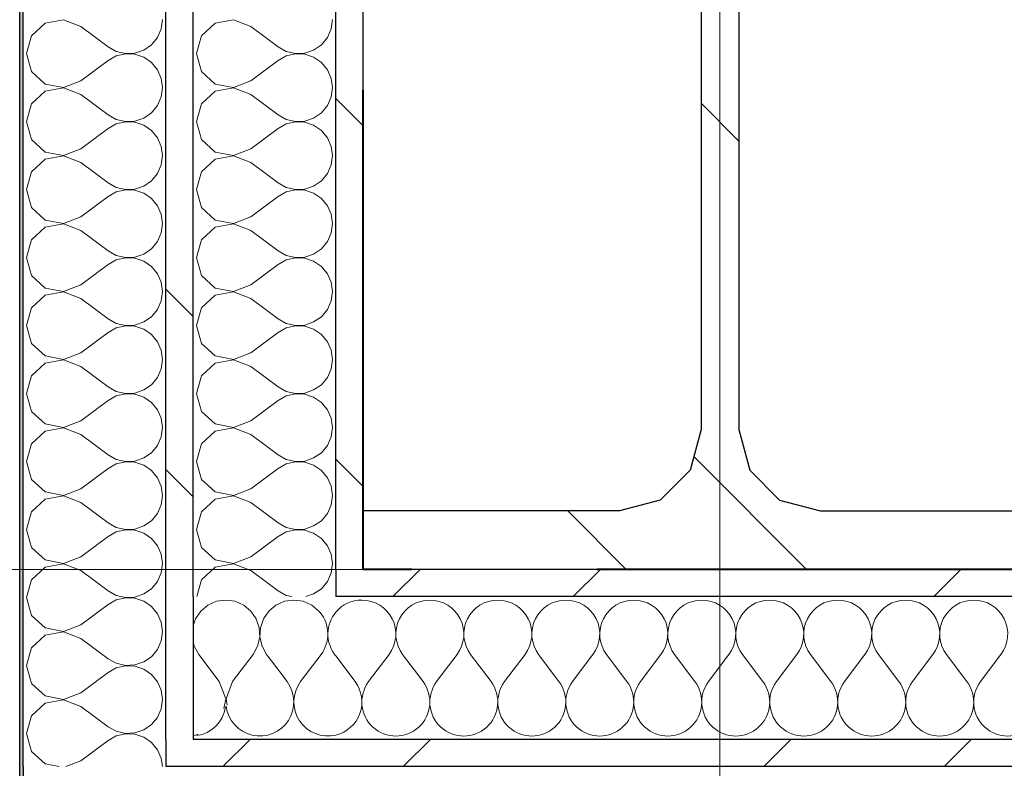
# Model space of a CAD drawing. Header units: millimetres. Extents: x 14199 to 94954, y 30513 to 87642.
# Tile 3 of 72: x 17379 to 17669, y 33720 to 33940. Entities that reach past the tile are written whole.
import ezdxf

# ---------------------------------------------------------------- set-up
doc = ezdxf.new("R2010")
doc.units = ezdxf.units.MM
doc.header["$MEASUREMENT"] = 0
for name, pattern in [('Axe_long_OD', [16800, 10000, -3000, 800, -3000]), ('Lignes cachées', [195.611112, 141.111112, -54.5]), ('Wipeout_Contour', [1000, 0, -1000])]:
    doc.linetypes.add(name, pattern=pattern)
for name, color, linetype in [('Métal _ Bardage.Charp_Couv_Bard_Métal', 7, 'Continuous'), ('Nouveau_2D - Divers - Axes.2D_3D', 7, 'Continuous'), ('Nouveau_Métal _ Bardage.Charp_Couv_Bard_Métal', 7, 'Continuous'), ('Nouveau_Métal _ Charpente.Charp_Couv_Bard_Métal', 7, 'Continuous')]:
    doc.layers.add(name, color=color, linetype=linetype)
pattern_1 = [(45, (0, 0), (-79.5495, 79.5495), []), (45, (-26.52, 26.52), (-79.5495, 79.5495), [])]
pattern_2 = [(315, (0, 0), (79.5495, 79.5495), []), (315, (26.52, 26.52), (79.5495, 79.5495), [])]

# ---------------------------------------------------------------- blocks, each defined once
blk = doc.blocks.new('*X225')
at = {"layer": 'Métal _ Bardage.Charp_Couv_Bard_Métal', "color": 2, "linetype": 'Continuous', "lineweight": 15, "true_color": 0xfee600}
for p, q in [((17434.74, 33767.79), (17432.62, 33766.03)), ((17437.27, 33768.9), (17434.74, 33767.79)), ((17440, 33769.28), (17437.27, 33768.9)), ((17442.73, 33768.9), (17440, 33769.28)), ((17445.26, 33767.79), (17442.73, 33768.9)), ((17447.38, 33766.03), (17445.26, 33767.79)), ((17454.74, 33767.79), (17452.62, 33766.03)), ((17457.27, 33768.9), (17454.74, 33767.79)), ((17460, 33769.28), (17457.27, 33768.9)), ((17462.73, 33768.9), (17460, 33769.28)), ((17465.26, 33767.79), (17462.73, 33768.9)), ((17467.38, 33766.03), (17465.26, 33767.79)), ((17432.62, 33766.03), (17431.06, 33763.75)), ((17448.94, 33763.75), (17447.38, 33766.03)), ((17452.62, 33766.03), (17451.06, 33763.75)), ((17467.67, 33765.61), (17467.38, 33766.03)), ((17431.06, 33763.75), (17430.35, 33761.66)), ((17449.83, 33761.14), (17448.94, 33763.75)), ((17451.06, 33763.75), (17450.17, 33761.14)), ((17449.96, 33758.38), (17449.83, 33761.14)), ((17450.17, 33761.14), (17450.04, 33758.38)), ((17430.35, 33757.06), (17430.66, 33755.7)), ((17449.34, 33755.7), (17449.96, 33758.38)), ((17450.04, 33758.38), (17450.66, 33755.7)), ((17430.66, 33755.7), (17432, 33753.28)), ((17438, 33745.28), (17432, 33753.28)), ((17442, 33745.28), (17448, 33753.28)), ((17448, 33753.28), (17449.34, 33755.7)), ((17450.66, 33755.7), (17452, 33753.28)), ((17453.43, 33751.37), (17452, 33753.28)), ((17439.96, 33740.18), (17438, 33745.28)), ((17442, 33745.28), (17440.04, 33740.18)), ((17439.43, 33737.36), (17439.96, 33740.18)), ((17440.04, 33740.18), (17440.39, 33738.33)), ((17430.35, 33729.38), (17431.88, 33729.82))]:
    blk.add_line(p, q, dxfattribs=at)
blk = doc.blocks.new('*X231')
at = {"layer": 'Métal _ Bardage.Charp_Couv_Bard_Métal', "color": 2, "linetype": 'Continuous', "lineweight": 15, "true_color": 0xfee600}
for p, q in [((17462, 33745.28), (17468, 33753.28)), ((17472.35, 33752.82), (17472, 33753.28)), ((17458, 33745.28), (17453.43, 33751.37))]:
    blk.add_line(p, q, dxfattribs=at)
for centre, start, end in [((17460, 33759.28), 323.1301, 39.5315), ((17480, 33759.28), 139.9272, 216.8699), ((17450, 33739.28), 187.2797, 36.8699), ((17470, 33739.28), 143.1301, 283.5783), ((17430, 33739.28), 278.3605, 351.6395)]:
    blk.add_arc(centre, 10, start, end, dxfattribs=at)
blk = doc.blocks.new('*X232')
at = {"layer": 'Métal _ Bardage.Charp_Couv_Bard_Métal', "color": 2, "linetype": 'Continuous', "lineweight": 15, "true_color": 0xfee600}
for p, q in [((17482, 33745.282724), (17488, 33753.282724)), ((17498, 33745.282724), (17492, 33753.282724)), ((17502, 33745.282724), (17508, 33753.282724)), ((17518, 33745.282724), (17512, 33753.282724)), ((17522, 33745.282724), (17528, 33753.282724)), ((17538, 33745.282724), (17532, 33753.282724)), ((17542, 33745.282724), (17548, 33753.282724)), ((17558, 33745.282724), (17552, 33753.282724)), ((17562, 33745.282724), (17568, 33753.282724)), ((17578, 33745.282724), (17572, 33753.282724)), ((17582, 33745.282724), (17588, 33753.282724)), ((17598, 33745.282724), (17592, 33753.282724)), ((17602, 33745.282724), (17608, 33753.282724)), ((17618, 33745.282724), (17612, 33753.282724)), ((17622, 33745.282724), (17628, 33753.282724)), ((17638, 33745.282724), (17632, 33753.282724)), ((17642, 33745.282724), (17648, 33753.282724)), ((17658, 33745.282724), (17652, 33753.282724)), ((17662, 33745.282724), (17668, 33753.282724)), ((17478, 33745.282724), (17472.347732, 33752.819081))]:
    blk.add_line(p, q, dxfattribs=at)
for centre, start, end in [((17480, 33759.282724), 90, 139.92717092), ((17480, 33759.282724), 323.13010235, 90), ((17500, 33759.282724), 90, 216.86989765), ((17500, 33759.282724), 323.13010235, 90), ((17520, 33759.282724), 90, 216.86989765), ((17520, 33759.282724), 323.13010235, 90), ((17540, 33759.282724), 90, 216.86989765), ((17540, 33759.282724), 323.13010235, 90), ((17560, 33759.282724), 90, 216.86989765), ((17560, 33759.282724), 323.13010235, 90), ((17580, 33759.282724), 90, 216.86989765), ((17580, 33759.282724), 323.13010235, 90), ((17600, 33759.282724), 90, 216.86989765), ((17600, 33759.282724), 323.13010235, 90), ((17620, 33759.282724), 90, 216.86989765), ((17620, 33759.282724), 323.13010235, 90), ((17640, 33759.282724), 90, 216.86989765), ((17640, 33759.282724), 323.13010235, 90), ((17660, 33759.282724), 90, 216.86989765), ((17660, 33759.282724), 323.13010235, 90), ((17470, 33739.282724), 283.57825569, 36.86989765), ((17490, 33739.282724), 143.13010235, 36.86989765), ((17510, 33739.282724), 143.13010235, 36.86989765), ((17530, 33739.282724), 143.13010235, 36.86989765), ((17550, 33739.282724), 143.13010235, 36.86989765), ((17570, 33739.282724), 143.13010235, 36.86989765), ((17590, 33739.282724), 143.13010235, 36.86989765), ((17610, 33739.282724), 143.13010235, 36.86989765), ((17630, 33739.282724), 143.13010235, 36.86989765), ((17650, 33739.282724), 143.13010235, 36.86989765), ((17670, 33739.282724), 143.13010235, 36.86989765)]:
    blk.add_arc(centre, 10, start, end, dxfattribs=at)
blk = doc.blocks.new('Mur_4', base_point=(17480.35, 33778.28))
at = {"color": 254, "linetype": 'Wipeout_Contour', "lineweight": 0, "ltscale": 114086.235521}
blk.add_wipeout([(17472.35, 33778.28), (17472.35, 33770.28), (17480.35, 33778.28)], dxfattribs=at).dxf.layer = 'Métal _ Bardage.Charp_Couv_Bard_Métal'
at = {"layer": 'Métal _ Bardage.Charp_Couv_Bard_Métal', "linetype": 'Continuous', "lineweight": 15, "true_color": 0x2e45b3}
h = blk.add_hatch(dxfattribs=at)
h.set_pattern_fill('Acier', color=175, style=0, pattern_type=2)
h.set_pattern_definition(pattern_1)
h.paths.add_polyline_path([(17472.35, 33778.28), (17472.35, 33770.28), (17480.35, 33778.28)])
at = {"color": 254, "linetype": 'Wipeout_Contour', "lineweight": 0, "ltscale": 113992.467556}
blk.add_wipeout([(17430.35, 33770.28), (17430.35, 33728.28), (17472.35, 33770.28)], dxfattribs=at).dxf.layer = 'Métal _ Bardage.Charp_Couv_Bard_Métal'
at = {"layer": 'Métal _ Bardage.Charp_Couv_Bard_Métal', "color": 7, "lineweight": 40}
blk.add_blockref('*X225', (0, 0), dxfattribs=at)
at = {"color": 254, "linetype": 'Wipeout_Contour', "lineweight": 0, "ltscale": 114081.459189}
blk.add_wipeout([(17480.35, 33778.28), (17472.35, 33770.28), (17480.35, 33770.28)], dxfattribs=at).dxf.layer = 'Métal _ Bardage.Charp_Couv_Bard_Métal'
at = {"layer": 'Métal _ Bardage.Charp_Couv_Bard_Métal', "linetype": 'Continuous', "lineweight": 15, "true_color": 0x2e45b3}
h = blk.add_hatch(dxfattribs=at)
h.set_pattern_fill('Acier', color=175, style=0, pattern_type=2)
h.set_pattern_definition(pattern_1)
h.paths.add_polyline_path([(17480.35, 33778.28), (17472.35, 33770.28), (17480.35, 33770.28)])
at = {"color": 254, "linetype": 'Wipeout_Contour', "lineweight": 0, "ltscale": 113884.100154}
blk.add_wipeout([(17422.35, 33728.28), (17422.35, 33720.28), (17430.35, 33728.28)], dxfattribs=at).dxf.layer = 'Métal _ Bardage.Charp_Couv_Bard_Métal'
at = {"layer": 'Métal _ Bardage.Charp_Couv_Bard_Métal', "linetype": 'Continuous', "lineweight": 15, "true_color": 0x2e45b3}
h = blk.add_hatch(dxfattribs=at)
h.set_pattern_fill('Acier', color=175, style=0, pattern_type=2)
h.set_pattern_definition(pattern_1)
h.paths.add_polyline_path([(17422.35, 33728.28), (17422.35, 33720.28), (17430.35, 33728.28)])
at = {"color": 254, "linetype": 'Wipeout_Contour', "lineweight": 0, "ltscale": 159082.802898}
blk.add_wipeout([(17480.35, 33778.28), (17480.35, 33770.28), (24135.35, 33770.28), (24135.35, 33778.28)], dxfattribs=at).dxf.layer = 'Métal _ Bardage.Charp_Couv_Bard_Métal'
at = {"layer": 'Métal _ Bardage.Charp_Couv_Bard_Métal', "linetype": 'Continuous', "lineweight": 15, "true_color": 0x2e45b3}
h = blk.add_hatch(dxfattribs=at)
h.set_pattern_fill('Acier', color=175, style=0, pattern_type=2)
h.set_pattern_definition(pattern_1)
h.paths.add_polyline_path([(17480.35, 33778.28), (17480.35, 33770.28), (24135.35, 33770.28), (24135.35, 33778.28)])
at = {"color": 254, "linetype": 'Wipeout_Contour', "lineweight": 0, "ltscale": 113973.103743}
blk.add_wipeout([(17472.35, 33770.28), (17430.35, 33728.28), (17472.35, 33728.28)], dxfattribs=at).dxf.layer = 'Métal _ Bardage.Charp_Couv_Bard_Métal'
at = {"color": 254, "linetype": 'Wipeout_Contour', "lineweight": 0, "ltscale": 113790.36336}
blk.add_wipeout([(17380.35, 33720.28), (17380.35, 33678.28), (17422.35, 33720.28)], dxfattribs=at).dxf.layer = 'Métal _ Bardage.Charp_Couv_Bard_Métal'
at = {"layer": 'Métal _ Bardage.Charp_Couv_Bard_Métal', "color": 7, "lineweight": 40}
blk.add_blockref('*X231', (0, 0), dxfattribs=at)
at = {"color": 254, "linetype": 'Wipeout_Contour', "lineweight": 0, "ltscale": 158990.373812}
blk.add_wipeout([(17472.35, 33770.28), (17472.35, 33728.28), (24135.35, 33728.28), (24135.35, 33770.28)], dxfattribs=at).dxf.layer = 'Métal _ Bardage.Charp_Couv_Bard_Métal'
at = {"color": 254, "linetype": 'Wipeout_Contour', "lineweight": 0, "ltscale": 113879.317979}
blk.add_wipeout([(17430.35, 33728.28), (17422.35, 33720.28), (17430.35, 33720.28)], dxfattribs=at).dxf.layer = 'Métal _ Bardage.Charp_Couv_Bard_Métal'
at = {"layer": 'Métal _ Bardage.Charp_Couv_Bard_Métal', "linetype": 'Continuous', "lineweight": 15, "true_color": 0x2e45b3}
h = blk.add_hatch(dxfattribs=at)
h.set_pattern_fill('Acier', color=175, style=0, pattern_type=2)
h.set_pattern_definition(pattern_1)
h.paths.add_polyline_path([(17430.35, 33728.28), (17422.35, 33720.28), (17430.35, 33720.28)])
at = {"layer": 'Métal _ Bardage.Charp_Couv_Bard_Métal', "color": 7, "linetype": 'Continuous', "lineweight": 25}
blk.add_line((24135.35, 33770.28), (17472.35, 33770.28), dxfattribs=at)
at = {"layer": 'Nouveau_Métal _ Bardage.Charp_Couv_Bard_Métal', "color": 7, "linetype": 'Continuous', "lineweight": 25}
blk.add_line((17472.35, 33778.28), (17472.35, 33770.28), dxfattribs=at)
at = {"layer": 'Métal _ Bardage.Charp_Couv_Bard_Métal', "color": 7, "lineweight": 40}
blk.add_blockref('*X232', (0, 0), dxfattribs=at)
at = {"color": 254, "linetype": 'Wipeout_Contour', "lineweight": 0, "ltscale": 158866.698334}
blk.add_wipeout([(17430.35, 33728.28), (17430.35, 33720.28), (24135.35, 33720.28), (24135.35, 33728.28)], dxfattribs=at).dxf.layer = 'Métal _ Bardage.Charp_Couv_Bard_Métal'
at = {"color": 254, "linetype": 'Wipeout_Contour', "lineweight": 0, "ltscale": 113770.967785}
blk.add_wipeout([(17422.35, 33720.28), (17380.35, 33678.28), (17422.35, 33678.28)], dxfattribs=at).dxf.layer = 'Métal _ Bardage.Charp_Couv_Bard_Métal'
at = {"layer": 'Métal _ Bardage.Charp_Couv_Bard_Métal', "linetype": 'Continuous', "lineweight": 15, "true_color": 0x2e45b3}
h = blk.add_hatch(dxfattribs=at)
h.set_pattern_fill('Acier', color=175, style=0, pattern_type=2)
h.set_pattern_definition(pattern_1)
h.paths.add_polyline_path([(17430.35, 33728.28), (17430.35, 33720.28), (24135.35, 33720.28), (24135.35, 33728.28)])
at = {"layer": 'Métal _ Bardage.Charp_Couv_Bard_Métal', "color": 7, "linetype": 'Continuous', "lineweight": 25}
blk.add_line((24135.35, 33728.28), (17430.35, 33728.28), dxfattribs=at)
at = {"layer": 'Nouveau_Métal _ Bardage.Charp_Couv_Bard_Métal', "color": 7, "linetype": 'Continuous', "lineweight": 25}
for p, q in [((17430.35, 33770.28), (17430.35, 33728.28)), ((17380.35, 33720.28), (17380.35, 33678.28))]:
    blk.add_line(p, q, dxfattribs=at)
at = {"color": 254, "linetype": 'Wipeout_Contour', "lineweight": 0, "ltscale": 158774.285175}
blk.add_wipeout([(17422.35, 33720.28), (17422.35, 33678.28), (24135.35, 33678.28), (24135.35, 33720.28)], dxfattribs=at).dxf.layer = 'Métal _ Bardage.Charp_Couv_Bard_Métal'
at = {"layer": 'Métal _ Bardage.Charp_Couv_Bard_Métal', "color": 7, "linetype": 'Continuous', "lineweight": 25}
blk.add_line((24135.35, 33720.28), (17422.35, 33720.28), dxfattribs=at)
at = {"layer": 'Nouveau_Métal _ Bardage.Charp_Couv_Bard_Métal', "color": 7, "linetype": 'Continuous', "lineweight": 25}
blk.add_line((17422.35, 33728.28), (17422.35, 33720.28), dxfattribs=at)
blk = doc.blocks.new('*X263')
at = {"layer": 'Nouveau_Métal _ Bardage.Charp_Couv_Bard_Métal', "color": 2, "linetype": 'Continuous', "lineweight": 15, "true_color": 0xfee600}
for p, q in [((17436.88, 33938.94), (17432.84, 33935.26)), ((17442.25, 33939.96), (17436.88, 33938.94)), ((17447.35, 33938), (17442.25, 33939.96)), ((17470.97, 33937.27), (17471.35, 33940)), ((17447.35, 33938), (17455.35, 33932)), ((17469.85, 33934.74), (17470.97, 33937.27)), ((17432.84, 33935.26), (17431.35, 33930)), ((17468.09, 33932.62), (17469.85, 33934.74)), ((17431.35, 33930), (17432.84, 33924.74)), ((17455.35, 33932), (17457.76, 33930.66)), ((17457.76, 33930.66), (17460.45, 33930.04)), ((17460.45, 33929.96), (17457.76, 33929.34)), ((17460.45, 33930.04), (17463.21, 33930.17)), ((17463.21, 33929.83), (17460.45, 33929.96)), ((17463.21, 33930.17), (17465.82, 33931.06)), ((17465.82, 33931.06), (17468.09, 33932.62)), ((17447.35, 33922), (17455.35, 33928)), ((17457.76, 33929.34), (17455.35, 33928)), ((17465.82, 33928.94), (17463.21, 33929.83)), ((17468.09, 33927.38), (17465.82, 33928.94)), ((17469.85, 33925.26), (17468.09, 33927.38)), ((17432.84, 33924.74), (17436.88, 33921.06)), ((17470.97, 33922.73), (17469.85, 33925.26)), ((17442.25, 33920.04), (17447.35, 33922)), ((17471.35, 33920), (17470.97, 33922.73)), ((17436.88, 33918.94), (17432.84, 33915.26)), ((17436.88, 33921.06), (17442.25, 33920.04)), ((17442.25, 33919.96), (17436.88, 33918.94)), ((17447.35, 33918), (17442.25, 33919.96)), ((17470.97, 33917.27), (17471.35, 33920)), ((17447.35, 33918), (17455.35, 33912)), ((17469.85, 33914.74), (17470.97, 33917.27)), ((17432.84, 33915.26), (17431.35, 33910)), ((17465.82, 33911.06), (17468.09, 33912.62)), ((17468.09, 33912.62), (17469.85, 33914.74)), ((17431.35, 33910), (17432.84, 33904.74)), ((17455.35, 33912), (17457.76, 33910.66)), ((17457.76, 33910.66), (17460.45, 33910.04)), ((17460.45, 33909.96), (17457.76, 33909.34)), ((17460.45, 33910.04), (17463.21, 33910.17)), ((17463.21, 33909.83), (17460.45, 33909.96)), ((17463.21, 33910.17), (17465.82, 33911.06)), ((17465.82, 33908.94), (17463.21, 33909.83)), ((17447.35, 33902), (17455.35, 33908)), ((17457.76, 33909.34), (17455.35, 33908)), ((17468.09, 33907.38), (17465.82, 33908.94)), ((17469.85, 33905.26), (17468.09, 33907.38)), ((17432.84, 33904.74), (17436.88, 33901.06)), ((17470.97, 33902.73), (17469.85, 33905.26)), ((17436.88, 33901.06), (17442.25, 33900.04)), ((17442.25, 33900.04), (17447.35, 33902)), ((17471.35, 33900), (17470.97, 33902.73)), ((17436.88, 33898.94), (17432.84, 33895.26)), ((17442.25, 33899.96), (17436.88, 33898.94)), ((17447.35, 33898), (17442.25, 33899.96)), ((17470.97, 33897.27), (17471.35, 33900)), ((17432.84, 33895.26), (17431.35, 33890)), ((17447.35, 33898), (17455.35, 33892)), ((17469.85, 33894.74), (17470.97, 33897.27)), ((17465.82, 33891.06), (17468.09, 33892.62)), ((17468.09, 33892.62), (17469.85, 33894.74)), ((17431.35, 33890), (17432.84, 33884.74)), ((17455.35, 33892), (17457.76, 33890.66)), ((17457.76, 33889.34), (17455.35, 33888)), ((17457.76, 33890.66), (17460.45, 33890.04)), ((17460.45, 33889.96), (17457.76, 33889.34)), ((17460.45, 33890.04), (17463.21, 33890.17)), ((17463.21, 33889.83), (17460.45, 33889.96)), ((17463.21, 33890.17), (17465.82, 33891.06)), ((17465.82, 33888.94), (17463.21, 33889.83)), ((17447.35, 33882), (17455.35, 33888)), ((17468.09, 33887.38), (17465.82, 33888.94)), ((17469.85, 33885.26), (17468.09, 33887.38)), ((17432.84, 33884.74), (17436.88, 33881.06)), ((17470.97, 33882.73), (17469.85, 33885.26)), ((17436.88, 33881.06), (17442.25, 33880.04)), ((17442.25, 33880.04), (17447.35, 33882)), ((17471.35, 33880), (17470.97, 33882.73)), ((17436.88, 33878.94), (17432.84, 33875.26)), ((17442.25, 33879.96), (17436.88, 33878.94)), ((17447.35, 33878), (17442.25, 33879.96)), ((17447.35, 33878), (17455.35, 33872)), ((17470.97, 33877.27), (17471.35, 33880)), ((17432.84, 33875.26), (17431.35, 33870)), ((17469.85, 33874.74), (17470.97, 33877.27)), ((17455.35, 33872), (17457.76, 33870.66)), ((17465.82, 33871.06), (17468.09, 33872.62)), ((17468.09, 33872.62), (17469.85, 33874.74)), ((17431.35, 33870), (17432.84, 33864.74)), ((17457.76, 33869.34), (17455.35, 33868)), ((17457.76, 33870.66), (17460.45, 33870.04)), ((17460.45, 33869.96), (17457.76, 33869.34)), ((17460.45, 33870.04), (17463.21, 33870.17)), ((17463.21, 33869.83), (17460.45, 33869.96)), ((17463.21, 33870.17), (17465.82, 33871.06)), ((17465.82, 33868.94), (17463.21, 33869.83)), ((17447.35, 33862), (17455.35, 33868)), ((17468.09, 33867.38), (17465.82, 33868.94)), ((17469.85, 33865.26), (17468.09, 33867.38)), ((17432.84, 33864.74), (17436.88, 33861.06)), ((17470.97, 33862.73), (17469.85, 33865.26)), ((17436.88, 33861.06), (17442.25, 33860.04)), ((17442.25, 33860.04), (17447.35, 33862)), ((17471.35, 33860), (17470.97, 33862.73)), ((17436.88, 33858.94), (17432.84, 33855.26)), ((17442.25, 33859.96), (17436.88, 33858.94)), ((17447.35, 33858), (17442.25, 33859.96)), ((17447.35, 33858), (17455.35, 33852)), ((17470.97, 33857.27), (17471.35, 33860)), ((17432.84, 33855.26), (17431.35, 33850)), ((17468.09, 33852.62), (17469.85, 33854.74)), ((17469.85, 33854.74), (17470.97, 33857.27)), ((17455.35, 33852), (17457.76, 33850.66)), ((17465.82, 33851.06), (17468.09, 33852.62)), ((17431.35, 33850), (17432.84, 33844.74)), ((17457.76, 33849.34), (17455.35, 33848)), ((17457.76, 33850.66), (17460.45, 33850.04)), ((17460.45, 33849.96), (17457.76, 33849.34)), ((17460.45, 33850.04), (17463.21, 33850.17)), ((17463.21, 33849.83), (17460.45, 33849.96)), ((17463.21, 33850.17), (17465.82, 33851.06)), ((17465.82, 33848.94), (17463.21, 33849.83)), ((17468.09, 33847.38), (17465.82, 33848.94)), ((17447.35, 33842), (17455.35, 33848)), ((17469.85, 33845.26), (17468.09, 33847.38)), ((17432.84, 33844.74), (17436.88, 33841.06)), ((17470.97, 33842.73), (17469.85, 33845.26)), ((17436.88, 33841.06), (17442.25, 33840.04)), ((17442.25, 33840.04), (17447.35, 33842)), ((17471.35, 33840), (17470.97, 33842.73)), ((17436.88, 33838.94), (17432.84, 33835.26)), ((17442.25, 33839.96), (17436.88, 33838.94)), ((17447.35, 33838), (17442.25, 33839.96)), ((17447.35, 33838), (17455.35, 33832)), ((17469.85, 33834.74), (17470.97, 33837.27)), ((17470.97, 33837.27), (17471.35, 33840)), ((17432.84, 33835.26), (17431.35, 33830)), ((17468.09, 33832.62), (17469.85, 33834.74)), ((17455.35, 33832), (17457.76, 33830.66)), ((17465.82, 33831.06), (17468.09, 33832.62)), ((17431.35, 33830), (17432.84, 33824.74)), ((17457.76, 33829.34), (17455.35, 33828)), ((17457.76, 33830.66), (17460.45, 33830.04)), ((17460.45, 33829.96), (17457.76, 33829.34)), ((17460.45, 33830.04), (17463.21, 33830.17)), ((17463.21, 33829.83), (17460.45, 33829.96)), ((17463.21, 33830.17), (17465.82, 33831.06)), ((17465.82, 33828.94), (17463.21, 33829.83)), ((17468.09, 33827.38), (17465.82, 33828.94)), ((17447.35, 33822), (17455.35, 33828)), ((17469.85, 33825.26), (17468.09, 33827.38)), ((17432.84, 33824.74), (17436.88, 33821.06)), ((17470.97, 33822.73), (17469.85, 33825.26)), ((17471.35, 33820), (17470.97, 33822.73)), ((17436.88, 33821.06), (17442.25, 33820.04)), ((17442.25, 33819.96), (17436.88, 33818.94)), ((17442.25, 33820.04), (17447.35, 33822)), ((17447.35, 33818), (17442.25, 33819.96)), ((17470.97, 33817.27), (17471.35, 33820)), ((17436.88, 33818.94), (17432.84, 33815.26)), ((17447.35, 33818), (17455.35, 33812)), ((17469.85, 33814.74), (17470.97, 33817.27)), ((17432.84, 33815.26), (17431.35, 33810)), ((17468.09, 33812.62), (17469.85, 33814.74)), ((17455.35, 33812), (17457.76, 33810.66)), ((17465.82, 33811.06), (17468.09, 33812.62)), ((17431.35, 33810), (17432.84, 33804.74)), ((17457.76, 33809.34), (17455.35, 33808)), ((17457.76, 33810.66), (17460.45, 33810.04)), ((17460.45, 33809.96), (17457.76, 33809.34)), ((17460.45, 33810.04), (17463.21, 33810.17)), ((17463.21, 33809.83), (17460.45, 33809.96)), ((17463.21, 33810.17), (17465.82, 33811.06)), ((17465.82, 33808.94), (17463.21, 33809.83)), ((17468.09, 33807.38), (17465.82, 33808.94)), ((17447.35, 33802), (17455.35, 33808)), ((17469.85, 33805.26), (17468.09, 33807.38)), ((17432.84, 33804.74), (17436.88, 33801.06)), ((17470.97, 33802.73), (17469.85, 33805.26)), ((17471.35, 33800), (17470.97, 33802.73)), ((17436.88, 33801.06), (17442.25, 33800.04)), ((17442.25, 33799.96), (17436.88, 33798.94)), ((17442.25, 33800.04), (17447.35, 33802)), ((17447.35, 33798), (17442.25, 33799.96)), ((17470.97, 33797.27), (17471.35, 33800)), ((17436.88, 33798.94), (17432.84, 33795.26)), ((17447.35, 33798), (17455.35, 33792)), ((17469.85, 33794.74), (17470.97, 33797.27)), ((17432.84, 33795.26), (17431.35, 33790)), ((17468.09, 33792.62), (17469.85, 33794.74)), ((17455.35, 33792), (17457.76, 33790.66)), ((17463.21, 33790.17), (17465.82, 33791.06)), ((17465.82, 33791.06), (17468.09, 33792.62)), ((17431.35, 33790), (17432.84, 33784.74)), ((17447.35, 33782), (17455.35, 33788)), ((17457.76, 33789.34), (17455.35, 33788)), ((17457.76, 33790.66), (17460.45, 33790.04)), ((17460.45, 33789.96), (17457.76, 33789.34)), ((17460.45, 33790.04), (17463.21, 33790.17)), ((17463.21, 33789.83), (17460.45, 33789.96)), ((17465.82, 33788.94), (17463.21, 33789.83)), ((17468.09, 33787.38), (17465.82, 33788.94)), ((17469.85, 33785.26), (17468.09, 33787.38)), ((17470.97, 33782.73), (17469.85, 33785.26)), ((17432.84, 33784.74), (17436.88, 33781.06)), ((17471.35, 33780), (17470.97, 33782.73)), ((17436.88, 33781.06), (17442.25, 33780.04)), ((17442.25, 33779.96), (17436.88, 33778.94)), ((17442.25, 33780.04), (17447.35, 33782)), ((17447.35, 33778), (17442.25, 33779.96)), ((17470.97, 33777.27), (17471.35, 33780)), ((17436.88, 33778.94), (17432.84, 33775.26)), ((17447.35, 33778), (17455.35, 33772)), ((17469.85, 33774.74), (17470.97, 33777.27)), ((17432.84, 33775.26), (17431.43, 33770.28)), ((17468.09, 33772.62), (17469.85, 33774.74)), ((17455.35, 33772), (17457.76, 33770.66)), ((17457.76, 33770.66), (17459.41, 33770.28)), ((17463.53, 33770.28), (17465.82, 33771.06)), ((17465.82, 33771.06), (17468.09, 33772.62))]:
    blk.add_line(p, q, dxfattribs=at)
blk = doc.blocks.new('*X268')
at = {"layer": 'Nouveau_Métal _ Bardage.Charp_Couv_Bard_Métal', "color": 2, "linetype": 'Continuous', "lineweight": 15, "true_color": 0xfee600}
for p, q in [((17386.88, 33938.94), (17382.84, 33935.26)), ((17392.25, 33939.96), (17386.88, 33938.94)), ((17397.35, 33938), (17392.25, 33939.96)), ((17420.97, 33937.27), (17421.35, 33940)), ((17397.35, 33938), (17405.35, 33932)), ((17419.85, 33934.74), (17420.97, 33937.27)), ((17382.84, 33935.26), (17381.35, 33930)), ((17418.09, 33932.62), (17419.85, 33934.74)), ((17381.35, 33930), (17382.84, 33924.74)), ((17405.35, 33932), (17407.76, 33930.66)), ((17407.76, 33930.66), (17410.45, 33930.04)), ((17410.45, 33929.96), (17407.76, 33929.34)), ((17410.45, 33930.04), (17413.21, 33930.17)), ((17413.21, 33929.83), (17410.45, 33929.96)), ((17413.21, 33930.17), (17415.82, 33931.06)), ((17415.82, 33931.06), (17418.09, 33932.62)), ((17397.35, 33922), (17405.35, 33928)), ((17407.76, 33929.34), (17405.35, 33928)), ((17415.82, 33928.94), (17413.21, 33929.83)), ((17418.09, 33927.38), (17415.82, 33928.94)), ((17419.85, 33925.26), (17418.09, 33927.38)), ((17382.84, 33924.74), (17386.88, 33921.06)), ((17420.97, 33922.73), (17419.85, 33925.26)), ((17392.25, 33920.04), (17397.35, 33922)), ((17421.35, 33920), (17420.97, 33922.73)), ((17386.88, 33918.94), (17382.84, 33915.26)), ((17386.88, 33921.06), (17392.25, 33920.04)), ((17392.25, 33919.96), (17386.88, 33918.94)), ((17397.35, 33918), (17392.25, 33919.96)), ((17420.97, 33917.27), (17421.35, 33920)), ((17397.35, 33918), (17405.35, 33912)), ((17419.85, 33914.74), (17420.97, 33917.27)), ((17382.84, 33915.26), (17381.35, 33910)), ((17415.82, 33911.06), (17418.09, 33912.62)), ((17418.09, 33912.62), (17419.85, 33914.74)), ((17381.35, 33910), (17382.84, 33904.74)), ((17405.35, 33912), (17407.76, 33910.66)), ((17407.76, 33910.66), (17410.45, 33910.04)), ((17410.45, 33909.96), (17407.76, 33909.34)), ((17410.45, 33910.04), (17413.21, 33910.17)), ((17413.21, 33909.83), (17410.45, 33909.96)), ((17413.21, 33910.17), (17415.82, 33911.06)), ((17415.82, 33908.94), (17413.21, 33909.83)), ((17397.35, 33902), (17405.35, 33908)), ((17407.76, 33909.34), (17405.35, 33908)), ((17418.09, 33907.38), (17415.82, 33908.94)), ((17419.85, 33905.26), (17418.09, 33907.38)), ((17382.84, 33904.74), (17386.88, 33901.06)), ((17420.97, 33902.73), (17419.85, 33905.26)), ((17386.88, 33901.06), (17392.25, 33900.04)), ((17392.25, 33900.04), (17397.35, 33902)), ((17421.35, 33900), (17420.97, 33902.73)), ((17386.88, 33898.94), (17382.84, 33895.26)), ((17392.25, 33899.96), (17386.88, 33898.94)), ((17397.35, 33898), (17392.25, 33899.96)), ((17420.97, 33897.27), (17421.35, 33900)), ((17382.84, 33895.26), (17381.35, 33890)), ((17397.35, 33898), (17405.35, 33892)), ((17419.85, 33894.74), (17420.97, 33897.27)), ((17415.82, 33891.06), (17418.09, 33892.62)), ((17418.09, 33892.62), (17419.85, 33894.74)), ((17381.35, 33890), (17382.84, 33884.74)), ((17405.35, 33892), (17407.76, 33890.66)), ((17407.76, 33889.34), (17405.35, 33888)), ((17407.76, 33890.66), (17410.45, 33890.04)), ((17410.45, 33889.96), (17407.76, 33889.34)), ((17410.45, 33890.04), (17413.21, 33890.17)), ((17413.21, 33889.83), (17410.45, 33889.96)), ((17413.21, 33890.17), (17415.82, 33891.06)), ((17415.82, 33888.94), (17413.21, 33889.83)), ((17397.35, 33882), (17405.35, 33888)), ((17418.09, 33887.38), (17415.82, 33888.94)), ((17419.85, 33885.26), (17418.09, 33887.38)), ((17382.84, 33884.74), (17386.88, 33881.06)), ((17420.97, 33882.73), (17419.85, 33885.26)), ((17386.88, 33881.06), (17392.25, 33880.04)), ((17392.25, 33880.04), (17397.35, 33882)), ((17421.35, 33880), (17420.97, 33882.73)), ((17386.88, 33878.94), (17382.84, 33875.26)), ((17392.25, 33879.96), (17386.88, 33878.94)), ((17397.35, 33878), (17392.25, 33879.96)), ((17397.35, 33878), (17405.35, 33872)), ((17420.97, 33877.27), (17421.35, 33880)), ((17382.84, 33875.26), (17381.35, 33870)), ((17419.85, 33874.74), (17420.97, 33877.27)), ((17405.35, 33872), (17407.76, 33870.66)), ((17415.82, 33871.06), (17418.09, 33872.62)), ((17418.09, 33872.62), (17419.85, 33874.74)), ((17381.35, 33870), (17382.84, 33864.74)), ((17407.76, 33869.34), (17405.35, 33868)), ((17407.76, 33870.66), (17410.45, 33870.04)), ((17410.45, 33869.96), (17407.76, 33869.34)), ((17410.45, 33870.04), (17413.21, 33870.17)), ((17413.21, 33869.83), (17410.45, 33869.96)), ((17413.21, 33870.17), (17415.82, 33871.06)), ((17415.82, 33868.94), (17413.21, 33869.83)), ((17397.35, 33862), (17405.35, 33868)), ((17418.09, 33867.38), (17415.82, 33868.94)), ((17419.85, 33865.26), (17418.09, 33867.38)), ((17382.84, 33864.74), (17386.88, 33861.06)), ((17420.97, 33862.73), (17419.85, 33865.26)), ((17386.88, 33861.06), (17392.25, 33860.04)), ((17392.25, 33860.04), (17397.35, 33862)), ((17421.35, 33860), (17420.97, 33862.73)), ((17386.88, 33858.94), (17382.84, 33855.26)), ((17392.25, 33859.96), (17386.88, 33858.94)), ((17397.35, 33858), (17392.25, 33859.96)), ((17397.35, 33858), (17405.35, 33852)), ((17420.97, 33857.27), (17421.35, 33860)), ((17382.84, 33855.26), (17381.35, 33850)), ((17418.09, 33852.62), (17419.85, 33854.74)), ((17419.85, 33854.74), (17420.97, 33857.27)), ((17405.35, 33852), (17407.76, 33850.66)), ((17415.82, 33851.06), (17418.09, 33852.62)), ((17381.35, 33850), (17382.84, 33844.74)), ((17407.76, 33849.34), (17405.35, 33848)), ((17407.76, 33850.66), (17410.45, 33850.04)), ((17410.45, 33849.96), (17407.76, 33849.34)), ((17410.45, 33850.04), (17413.21, 33850.17)), ((17413.21, 33849.83), (17410.45, 33849.96)), ((17413.21, 33850.17), (17415.82, 33851.06)), ((17415.82, 33848.94), (17413.21, 33849.83)), ((17418.09, 33847.38), (17415.82, 33848.94)), ((17397.35, 33842), (17405.35, 33848)), ((17419.85, 33845.26), (17418.09, 33847.38)), ((17382.84, 33844.74), (17386.88, 33841.06)), ((17420.97, 33842.73), (17419.85, 33845.26)), ((17386.88, 33841.06), (17392.25, 33840.04)), ((17392.25, 33840.04), (17397.35, 33842)), ((17421.35, 33840), (17420.97, 33842.73)), ((17386.88, 33838.94), (17382.84, 33835.26)), ((17392.25, 33839.96), (17386.88, 33838.94)), ((17397.35, 33838), (17392.25, 33839.96)), ((17397.35, 33838), (17405.35, 33832)), ((17419.85, 33834.74), (17420.97, 33837.27)), ((17420.97, 33837.27), (17421.35, 33840)), ((17382.84, 33835.26), (17381.35, 33830)), ((17418.09, 33832.62), (17419.85, 33834.74)), ((17405.35, 33832), (17407.76, 33830.66)), ((17415.82, 33831.06), (17418.09, 33832.62)), ((17381.35, 33830), (17382.84, 33824.74)), ((17407.76, 33829.34), (17405.35, 33828)), ((17407.76, 33830.66), (17410.45, 33830.04)), ((17410.45, 33829.96), (17407.76, 33829.34)), ((17410.45, 33830.04), (17413.21, 33830.17)), ((17413.21, 33829.83), (17410.45, 33829.96)), ((17413.21, 33830.17), (17415.82, 33831.06)), ((17415.82, 33828.94), (17413.21, 33829.83)), ((17418.09, 33827.38), (17415.82, 33828.94)), ((17397.35, 33822), (17405.35, 33828)), ((17419.85, 33825.26), (17418.09, 33827.38)), ((17382.84, 33824.74), (17386.88, 33821.06)), ((17420.97, 33822.73), (17419.85, 33825.26)), ((17421.35, 33820), (17420.97, 33822.73)), ((17386.88, 33821.06), (17392.25, 33820.04)), ((17392.25, 33819.96), (17386.88, 33818.94)), ((17392.25, 33820.04), (17397.35, 33822)), ((17397.35, 33818), (17392.25, 33819.96)), ((17420.97, 33817.27), (17421.35, 33820)), ((17386.88, 33818.94), (17382.84, 33815.26)), ((17397.35, 33818), (17405.35, 33812)), ((17419.85, 33814.74), (17420.97, 33817.27)), ((17382.84, 33815.26), (17381.35, 33810)), ((17418.09, 33812.62), (17419.85, 33814.74)), ((17405.35, 33812), (17407.76, 33810.66)), ((17415.82, 33811.06), (17418.09, 33812.62)), ((17381.35, 33810), (17382.84, 33804.74)), ((17407.76, 33809.34), (17405.35, 33808)), ((17407.76, 33810.66), (17410.45, 33810.04)), ((17410.45, 33809.96), (17407.76, 33809.34)), ((17410.45, 33810.04), (17413.21, 33810.17)), ((17413.21, 33809.83), (17410.45, 33809.96)), ((17413.21, 33810.17), (17415.82, 33811.06)), ((17415.82, 33808.94), (17413.21, 33809.83)), ((17418.09, 33807.38), (17415.82, 33808.94)), ((17397.35, 33802), (17405.35, 33808)), ((17419.85, 33805.26), (17418.09, 33807.38)), ((17382.84, 33804.74), (17386.88, 33801.06)), ((17420.97, 33802.73), (17419.85, 33805.26)), ((17421.35, 33800), (17420.97, 33802.73)), ((17386.88, 33801.06), (17392.25, 33800.04)), ((17392.25, 33799.96), (17386.88, 33798.94)), ((17392.25, 33800.04), (17397.35, 33802)), ((17397.35, 33798), (17392.25, 33799.96)), ((17420.97, 33797.27), (17421.35, 33800)), ((17386.88, 33798.94), (17382.84, 33795.26)), ((17397.35, 33798), (17405.35, 33792)), ((17419.85, 33794.74), (17420.97, 33797.27)), ((17382.84, 33795.26), (17381.35, 33790)), ((17418.09, 33792.62), (17419.85, 33794.74)), ((17405.35, 33792), (17407.76, 33790.66)), ((17413.21, 33790.17), (17415.82, 33791.06)), ((17415.82, 33791.06), (17418.09, 33792.62)), ((17381.35, 33790), (17382.84, 33784.74)), ((17397.35, 33782), (17405.35, 33788)), ((17407.76, 33789.34), (17405.35, 33788)), ((17407.76, 33790.66), (17410.45, 33790.04)), ((17410.45, 33789.96), (17407.76, 33789.34)), ((17410.45, 33790.04), (17413.21, 33790.17)), ((17413.21, 33789.83), (17410.45, 33789.96)), ((17415.82, 33788.94), (17413.21, 33789.83)), ((17418.09, 33787.38), (17415.82, 33788.94)), ((17419.85, 33785.26), (17418.09, 33787.38)), ((17420.97, 33782.73), (17419.85, 33785.26)), ((17382.84, 33784.74), (17386.88, 33781.06)), ((17421.35, 33780), (17420.97, 33782.73)), ((17386.88, 33781.06), (17392.25, 33780.04)), ((17392.25, 33779.96), (17386.88, 33778.94)), ((17392.25, 33780.04), (17397.35, 33782)), ((17397.35, 33778), (17392.25, 33779.96)), ((17420.97, 33777.27), (17421.35, 33780)), ((17386.88, 33778.94), (17382.84, 33775.26)), ((17397.35, 33778), (17405.35, 33772)), ((17419.85, 33774.74), (17420.97, 33777.27)), ((17382.84, 33775.26), (17381.35, 33770)), ((17418.09, 33772.62), (17419.85, 33774.74)), ((17405.35, 33772), (17407.76, 33770.66)), ((17407.76, 33770.66), (17410.45, 33770.04)), ((17413.21, 33770.17), (17415.82, 33771.06)), ((17415.82, 33771.06), (17418.09, 33772.62)), ((17381.35, 33770), (17382.84, 33764.74)), ((17397.35, 33762), (17405.35, 33768)), ((17407.76, 33769.34), (17405.35, 33768)), ((17410.45, 33769.96), (17407.76, 33769.34)), ((17410.45, 33770.04), (17413.21, 33770.17)), ((17413.21, 33769.83), (17410.45, 33769.96)), ((17415.82, 33768.94), (17413.21, 33769.83)), ((17418.09, 33767.38), (17415.82, 33768.94)), ((17419.85, 33765.26), (17418.09, 33767.38)), ((17420.97, 33762.73), (17419.85, 33765.26)), ((17382.84, 33764.74), (17386.88, 33761.06)), ((17392.25, 33760.04), (17397.35, 33762)), ((17421.35, 33760), (17420.97, 33762.73)), ((17386.88, 33761.06), (17392.25, 33760.04)), ((17392.25, 33759.96), (17386.88, 33758.94)), ((17397.35, 33758), (17392.25, 33759.96)), ((17420.97, 33757.27), (17421.35, 33760)), ((17386.88, 33758.94), (17382.84, 33755.26)), ((17397.35, 33758), (17405.35, 33752)), ((17419.85, 33754.74), (17420.97, 33757.27)), ((17382.84, 33755.26), (17381.35, 33750)), ((17418.09, 33752.62), (17419.85, 33754.74)), ((17405.35, 33752), (17407.76, 33750.66)), ((17407.76, 33750.66), (17410.45, 33750.04)), ((17413.21, 33750.17), (17415.82, 33751.06)), ((17415.82, 33751.06), (17418.09, 33752.62)), ((17381.35, 33750), (17382.84, 33744.74)), ((17397.35, 33742), (17405.35, 33748)), ((17407.76, 33749.34), (17405.35, 33748)), ((17410.45, 33749.96), (17407.76, 33749.34)), ((17410.45, 33750.04), (17413.21, 33750.17)), ((17413.21, 33749.83), (17410.45, 33749.96)), ((17415.82, 33748.94), (17413.21, 33749.83)), ((17418.09, 33747.38), (17415.82, 33748.94)), ((17382.84, 33744.74), (17386.88, 33741.06)), ((17419.85, 33745.26), (17418.09, 33747.38)), ((17420.97, 33742.73), (17419.85, 33745.26)), ((17392.25, 33740.04), (17397.35, 33742)), ((17421.35, 33740), (17420.97, 33742.73)), ((17386.88, 33738.94), (17382.84, 33735.26)), ((17386.88, 33741.06), (17392.25, 33740.04)), ((17392.25, 33739.96), (17386.88, 33738.94)), ((17397.35, 33738), (17392.25, 33739.96)), ((17420.97, 33737.27), (17421.35, 33740)), ((17397.35, 33738), (17405.35, 33732)), ((17419.85, 33734.74), (17420.97, 33737.27)), ((17382.84, 33735.26), (17381.35, 33730)), ((17418.09, 33732.62), (17419.85, 33734.74)), ((17405.35, 33732), (17407.76, 33730.66)), ((17407.76, 33730.66), (17410.45, 33730.04)), ((17410.45, 33730.04), (17413.21, 33730.17)), ((17413.21, 33730.17), (17415.82, 33731.06)), ((17415.82, 33731.06), (17418.09, 33732.62)), ((17381.35, 33730), (17382.84, 33724.74)), ((17397.35, 33722), (17405.35, 33728)), ((17407.76, 33729.34), (17405.35, 33728)), ((17410.45, 33729.96), (17407.76, 33729.34)), ((17413.21, 33729.83), (17410.45, 33729.96)), ((17415.82, 33728.94), (17413.21, 33729.83)), ((17418.09, 33727.38), (17415.82, 33728.94)), ((17419.85, 33725.26), (17418.09, 33727.38)), ((17382.84, 33724.74), (17386.88, 33721.06)), ((17420.97, 33722.73), (17419.85, 33725.26)), ((17392.88, 33720.28), (17397.35, 33722)), ((17421.31, 33720.28), (17420.97, 33722.73)), ((17386.88, 33721.06), (17390.96, 33720.28))]:
    blk.add_line(p, q, dxfattribs=at)
blk = doc.blocks.new('*X273')
at = {"layer": 'Nouveau_Métal _ Bardage.Charp_Couv_Bard_Métal', "linetype": 'Continuous', "lineweight": 15, "true_color": 0xc1976c}
blk.add_hatch(color=33, dxfattribs=at).paths.add_polyline_path([(17379.35, 33678.28), (17380.35, 33678.28), (17380.35, 36058.28), (17379.35, 36058.28)])
blk = doc.blocks.new('Mur_5', base_point=(17480.35, 33778.28))
at = {"color": 254, "linetype": 'Wipeout_Contour', "lineweight": 0, "ltscale": 156203.419075}
blk.add_wipeout([(17472.35, 36058.28), (17472.35, 33778.28), (17480.35, 33778.28), (17480.35, 36058.28)], dxfattribs=at).dxf.layer = 'Nouveau_Métal _ Bardage.Charp_Couv_Bard_Métal'
at = {"layer": 'Nouveau_Métal _ Bardage.Charp_Couv_Bard_Métal', "linetype": 'Continuous', "lineweight": 15, "true_color": 0x2e45b3}
h = blk.add_hatch(dxfattribs=at)
h.set_pattern_fill('Acier', color=175, style=0, pattern_type=2)
h.set_pattern_definition(pattern_2)
h.paths.add_polyline_path([(17472.35, 36058.28), (17472.35, 33778.28), (17480.35, 33778.28), (17480.35, 36058.28)])
at = {"layer": 'Nouveau_Métal _ Bardage.Charp_Couv_Bard_Métal', "color": 7, "linetype": 'Continuous', "lineweight": 25, "flags": 128}
blk.add_lwpolyline([(17480.35, 33795.48), (17480.35, 34311.08)], dxfattribs=at)
at = {"color": 254, "linetype": 'Wipeout_Contour', "lineweight": 0, "ltscale": 156144.463904}
blk.add_wipeout([(17430.35, 33770.28), (17472.35, 33770.28), (17472.35, 36058.28), (17430.35, 36058.28)], dxfattribs=at).dxf.layer = 'Nouveau_Métal _ Bardage.Charp_Couv_Bard_Métal'
at = {"layer": 'Nouveau_Métal _ Bardage.Charp_Couv_Bard_Métal', "color": 7, "linetype": 'Continuous', "lineweight": 25}
for q in [(17472.35, 36058.28), (17472.35, 33770.28)]:
    blk.add_line((17472.35, 33778.28), q, dxfattribs=at)
at = {"layer": 'Nouveau_Métal _ Bardage.Charp_Couv_Bard_Métal', "color": 7, "lineweight": 40}
blk.add_blockref('*X263', (0, 0), dxfattribs=at)
at = {"color": 254, "linetype": 'Wipeout_Contour', "lineweight": 0, "ltscale": 156025.09811}
blk.add_wipeout([(17422.35, 33728.28), (17430.35, 33728.28), (17430.35, 36058.28), (17422.35, 36058.28)], dxfattribs=at).dxf.layer = 'Nouveau_Métal _ Bardage.Charp_Couv_Bard_Métal'
at = {"layer": 'Nouveau_Métal _ Bardage.Charp_Couv_Bard_Métal', "linetype": 'Continuous', "lineweight": 15, "true_color": 0x2e45b3}
h = blk.add_hatch(dxfattribs=at)
h.set_pattern_fill('Acier', color=175, style=0, pattern_type=2)
h.set_pattern_definition(pattern_2)
h.paths.add_polyline_path([(17422.35, 33728.28), (17430.35, 33728.28), (17430.35, 36058.28), (17422.35, 36058.28)])
at = {"layer": 'Nouveau_Métal _ Bardage.Charp_Couv_Bard_Métal', "color": 7, "linetype": 'Continuous', "lineweight": 25}
for q in [(17430.35, 36058.28), (17430.35, 33728.28)]:
    blk.add_line((17430.35, 33770.28), q, dxfattribs=at)
at = {"color": 254, "linetype": 'Wipeout_Contour', "lineweight": 0, "ltscale": 155966.214658}
blk.add_wipeout([(17380.35, 33720.28), (17422.35, 33720.28), (17422.35, 36058.28), (17380.35, 36058.28)], dxfattribs=at).dxf.layer = 'Nouveau_Métal _ Bardage.Charp_Couv_Bard_Métal'
at = {"layer": 'Nouveau_Métal _ Bardage.Charp_Couv_Bard_Métal', "color": 7, "linetype": 'Continuous', "lineweight": 25}
for q in [(17422.35, 36058.28), (17422.35, 33720.28)]:
    blk.add_line((17422.35, 33728.28), q, dxfattribs=at)
at = {"layer": 'Nouveau_Métal _ Bardage.Charp_Couv_Bard_Métal', "color": 7, "lineweight": 40}
blk.add_blockref('*X268', (0, 0), dxfattribs=at)
at = {"color": 254, "linetype": 'Wipeout_Contour', "lineweight": 0, "ltscale": 155853.150992}
blk.add_wipeout([(17379.35, 33678.28), (17380.35, 33678.28), (17380.35, 36058.28), (17379.35, 36058.28)], dxfattribs=at).dxf.layer = 'Nouveau_Métal _ Bardage.Charp_Couv_Bard_Métal'
at = {"layer": 'Nouveau_Métal _ Bardage.Charp_Couv_Bard_Métal', "color": 7, "linetype": 'Continuous', "lineweight": 25}
for p, q in [((17379.35, 33678.28), (17379.35, 36058.28)), ((17380.35, 33720.28), (17380.35, 36058.28)), ((17380.35, 33720.28), (17380.35, 33678.28))]:
    blk.add_line(p, q, dxfattribs=at)
at = {"layer": 'Nouveau_Métal _ Bardage.Charp_Couv_Bard_Métal', "color": 7, "lineweight": 40}
blk.add_blockref('*X273', (0, 0), dxfattribs=at)
blk = doc.blocks.new('Poteau_2', base_point=(17585.35, 34053.28))
at = {"color": 254, "linetype": 'Wipeout_Contour', "lineweight": 0, "ltscale": 919825.556829}
blk.add_wipeout([(17690.35, 34328.28), (17480.35, 34328.28), (17480.35, 34311.08), (17555.8, 34311.08), (17567.8, 34307.87), (17576.58, 34299.08), (17579.8, 34287.08), (17579.8, 33819.48), (17576.58, 33807.48), (17567.8, 33798.7), (17555.8, 33795.48), (17480.35, 33795.48), (17480.35, 33778.28), (17690.35, 33778.28), (17690.35, 33795.48), (17614.9, 33795.48), (17602.9, 33798.7), (17594.11, 33807.48), (17590.9, 33819.48), (17590.9, 34287.08), (17594.11, 34299.08), (17602.9, 34307.87), (17614.9, 34311.08), (17690.35, 34311.08)], dxfattribs=at).dxf.layer = 'Nouveau_Métal _ Charpente.Charp_Couv_Bard_Métal'
at = {"layer": 'Nouveau_Métal _ Charpente.Charp_Couv_Bard_Métal', "linetype": 'Continuous', "lineweight": 15, "true_color": 0x2e45b3}
h = blk.add_hatch(dxfattribs=at)
h.set_pattern_fill('Acier', color=175, style=0, pattern_type=2)
h.set_pattern_definition([(135, (0, 0), (79.5495, 79.5495), []), (135, (-26.52, -26.52), (79.5495, 79.5495), [])])
h.paths.add_polyline_path([(17690.35, 34328.28), (17480.35, 34328.28), (17480.35, 34311.08), (17555.8, 34311.08), (17567.8, 34307.87), (17576.58, 34299.08), (17579.8, 34287.08), (17579.8, 33819.48), (17576.58, 33807.48), (17567.8, 33798.7), (17555.8, 33795.48), (17480.35, 33795.48), (17480.35, 33778.28), (17690.35, 33778.28), (17690.35, 33795.48), (17614.9, 33795.48), (17602.9, 33798.7), (17594.11, 33807.48), (17590.9, 33819.48), (17590.9, 34287.08), (17594.11, 34299.08), (17602.9, 34307.87), (17614.9, 34311.08), (17690.35, 34311.08)])
at = {"layer": 'Nouveau_Métal _ Charpente.Charp_Couv_Bard_Métal', "color": 12, "linetype": 'Continuous', "lineweight": 20, "true_color": 0xe40006}
blk.add_line((17585.35, 34023.28), (17585.35, 33728.28), dxfattribs=at)
at = {"layer": 'Nouveau_Métal _ Charpente.Charp_Couv_Bard_Métal', "color": 7, "linetype": 'Continuous', "lineweight": 25}
for p, q in [((17576.58, 33807.48), (17567.8, 33798.7)), ((17594.11, 33807.48), (17602.9, 33798.7)), ((17480.35, 33795.48), (17480.35, 33778.28)), ((17690.35, 33778.28), (17480.35, 33778.28))]:
    blk.add_line(p, q, dxfattribs=at)
at = {"layer": 'Nouveau_Métal _ Charpente.Charp_Couv_Bard_Métal', "color": 7, "linetype": 'Lignes cachées', "lineweight": 40, "flags": 128}
for points in [[(17480.35, 33778.28), (17480.35, 34328.28)], [(17690.35, 33778.28), (17480.35, 33778.28)]]:
    blk.add_lwpolyline(points, dxfattribs=at)
at = {"layer": 'Nouveau_Métal _ Charpente.Charp_Couv_Bard_Métal', "color": 7, "linetype": 'Continuous', "lineweight": 25, "flags": 128}
for points in [[(17576.58, 34299.08), (17579.8, 34287.08), (17579.8, 33819.48), (17576.58, 33807.48)], [(17594.11, 34299.08), (17590.9, 34287.08), (17590.9, 33819.48), (17594.11, 33807.48)], [(17567.8, 33798.7), (17555.8, 33795.48), (17480.35, 33795.48)], [(17602.9, 33798.7), (17614.9, 33795.48), (17690.35, 33795.48)]]:
    blk.add_lwpolyline(points, dxfattribs=at)
blk = doc.blocks.new('Marque grille standard[83]', base_point=(16329.35, 33778.28))
at = {"layer": 'Nouveau_2D - Divers - Axes.2D_3D', "color": 104, "linetype": 'Axe_long_OD', "lineweight": 15, "true_color": 0x029e21}
blk.add_line((17329.35, 33778.28), (88841.35, 33778.28), dxfattribs=at)
blk = doc.blocks.new('Marque grille standard[84]', base_point=(17585.35, 64796.53))
at = {"layer": 'Nouveau_2D - Divers - Axes.2D_3D', "color": 104, "linetype": 'Axe_long_OD', "lineweight": 15, "true_color": 0x029e21}
for p, q in [((17585.35, 63796.53), (17585.35, 33796.53)), ((17585.35, 33796.53), (17585.35, 32796.53))]:
    blk.add_line(p, q, dxfattribs=at)

msp = doc.modelspace()

# ---------------------------------------------------------------- block references
at = {"layer": 'Métal _ Bardage.Charp_Couv_Bard_Métal', "color": 7, "lineweight": 40}
msp.add_blockref('Mur_4', (17480.35, 33778.28), dxfattribs=at)

# ---------------------------------------------------------------- next in the draw order: block references
at = {"layer": 'Nouveau_Métal _ Bardage.Charp_Couv_Bard_Métal', "color": 7, "lineweight": 40}
msp.add_blockref('Mur_5', (17480.35, 33778.28), dxfattribs=at)

# ---------------------------------------------------------------- next in the draw order: block references
at = {"layer": 'Nouveau_Métal _ Charpente.Charp_Couv_Bard_Métal', "color": 7, "lineweight": 25}
msp.add_blockref('Poteau_2', (17585.35, 34053.28), dxfattribs=at)

# ---------------------------------------------------------------- next in the draw order: block references
at = {"layer": 'Nouveau_2D - Divers - Axes.2D_3D', "color": 8, "linetype": 'Continuous', "lineweight": 15}
for name, p in [('Marque grille standard[84]', (17585.35, 64796.53)), ('Marque grille standard[83]', (16329.35, 33778.28))]:
    msp.add_blockref(name, p, dxfattribs=at)

doc.saveas('drawing.dxf')
